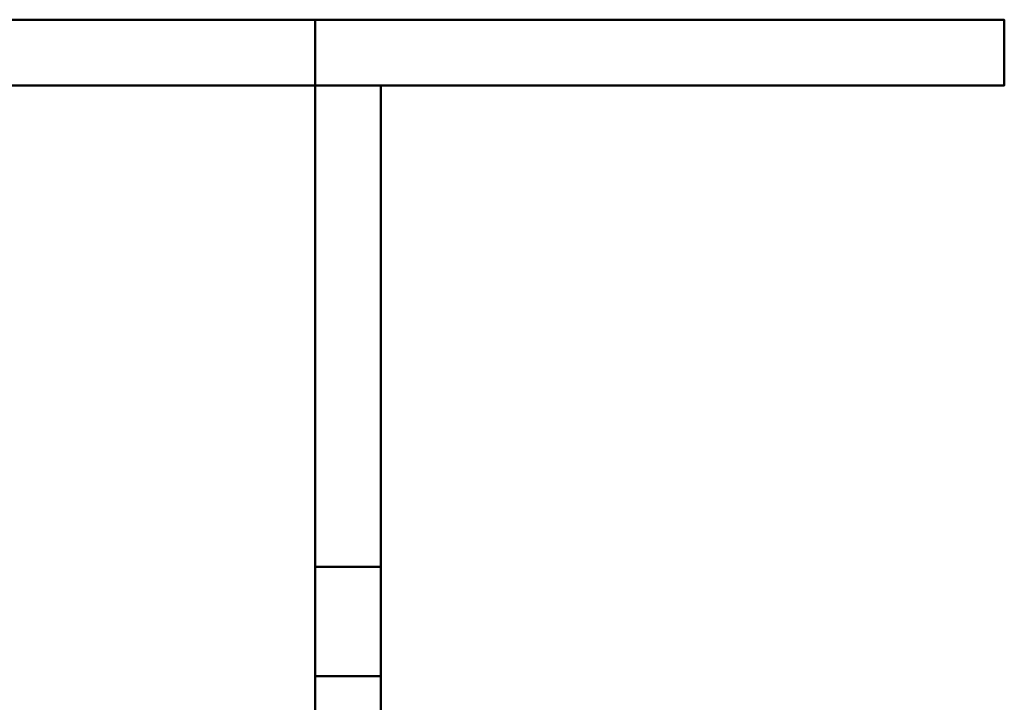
# Model space of a CAD drawing. Header units: millimetres. Extents: x -422 to 422, y -218 to 0.
# Tile 211 of 256: x -255 to -210, y -31 to 0. Entities that reach past the tile are written whole.
import ezdxf

# ---------------------------------------------------------------- set-up
doc = ezdxf.new("R2010")
doc.units = ezdxf.units.MM
doc.layers.add('A-GENM', color=13, linetype='Continuous', lineweight=40)
doc.styles.add('Arial', font='arial.ttf', dxfattribs={"height": 14.6304})

# ---------------------------------------------------------------- blocks, each defined once
blk = doc.blocks.new('IonicBracket - IonicBracket-19060-Preview')
at = {"layer": 'A-GENM'}
mesh = blk.add_polyface(dxfattribs=at)
corners = [(-1.5, 32), (-1.5, 0), (-1.5, 0, 26.782), (-1.5, 22, 26.782), (-1.5, 22, 16.782), (-1.5, 27, 16.782), (-1.5, 27, 26.782), (-1.5, 37, 26.782), (-1.5, 37, 8.66)]
mesh.append_faces([[corners[k] for k in face] for face in [(4, 2, 3)]], dxfattribs={"vtx0": -1})
mesh.append_faces([[corners[k] for k in face] for face in [(0, 4, 5, 8)]], dxfattribs={"vtx0": -1, "vtx2": -1})
mesh.append_faces([[corners[k] for k in face] for face in [(1, 2, 4, 0)]], dxfattribs={"vtx1": -1, "vtx2": -1})
mesh.append_faces([[corners[k] for k in face] for face in [(5, 6, 7, 8)]], dxfattribs={"vtx3": -1})
mesh = blk.add_polyface(dxfattribs=at)
corners = [(1.5, 27, 26.782), (1.5, 37, 26.782), (-1.5, 37, 26.782), (-1.5, 27, 26.782)]
mesh.append_faces([[corners[k] for k in face] for face in [(0, 1, 2, 3)]])
mesh = blk.add_polyface(dxfattribs=at)
corners = [(1.5, 32), (1.5, 37, 8.66), (1.5, 37, 26.782), (1.5, 27, 26.782), (1.5, 27, 16.782), (1.5, 22, 16.782), (1.5, 22, 26.782), (1.5, 0, 26.782), (1.5, 0)]
mesh.append_faces([[corners[k] for k in face] for face in [(4, 1, 2, 3)]], dxfattribs={"vtx0": -1})
mesh.append_faces([[corners[k] for k in face] for face in [(1, 4, 0)]], dxfattribs={"vtx0": -1, "vtx1": -1})
mesh.append_faces([[corners[k] for k in face] for face in [(5, 8, 0, 4)]], dxfattribs={"vtx0": -1, "vtx2": -1})
mesh.append_faces([[corners[k] for k in face] for face in [(7, 8, 5, 6)]], dxfattribs={"vtx1": -1})
mesh = blk.add_polyface(dxfattribs=at)
corners = [(1.5, 32), (1.5, 0), (-1.5, 0), (-1.5, 32)]
mesh.append_faces([[corners[k] for k in face] for face in [(0, 1, 2, 3)]])
mesh = blk.add_polyface(dxfattribs=at)
corners = [(1.5, 27, 16.782), (1.5, 27, 26.782), (-1.5, 27, 26.782), (-1.5, 27, 16.782)]
mesh.append_faces([[corners[k] for k in face] for face in [(3, 0, 1, 2)]])
mesh = blk.add_polyface(dxfattribs=at)
corners = [(1.5, 22, 16.782), (1.5, 27, 16.782), (-1.5, 27, 16.782), (-1.5, 22, 16.782)]
mesh.append_faces([[corners[k] for k in face] for face in [(3, 0, 1, 2)]])
mesh = blk.add_polyface(dxfattribs=at)
corners = [(1.5, 22, 26.782), (1.5, 22, 16.782), (-1.5, 22, 16.782), (-1.5, 22, 26.782)]
mesh.append_faces([[corners[k] for k in face] for face in [(3, 0, 1, 2)]])
mesh = blk.add_polyface(dxfattribs=at)
corners = [(1.5, 0, 26.782), (1.5, 22, 26.782), (-1.5, 22, 26.782), (-1.5, 0, 26.782)]
mesh.append_faces([[corners[k] for k in face] for face in [(0, 1, 2, 3)]])
mesh = blk.add_polyface(dxfattribs=at)
corners = [(-30, 0), (-30, 0, 47.828), (30, 0, 47.828), (30, 0, 26.782), (1.5, 0, 26.782), (1.5, 0)]
mesh.append_faces([[corners[k] for k in face] for face in [(0, 1, 4, 5)]], dxfattribs={"vtx1": -1})
mesh.append_faces([[corners[k] for k in face] for face in [(2, 3, 4, 1)]], dxfattribs={"vtx2": -1})
mesh = blk.add_polyface(dxfattribs=at)
corners = [(1.5, -3), (-30, -3), (-30, 0), (1.5, 0)]
mesh.append_faces([[corners[k] for k in face] for face in [(0, 1, 2, 3)]])
mesh = blk.add_polyface(dxfattribs=at)
corners = [(-30, -3, 47.828), (30, -3, 47.828), (30, 0, 47.828), (-30, 0, 47.828)]
mesh.append_faces([[corners[k] for k in face] for face in [(0, 1, 2, 3)]])
mesh = blk.add_polyface(dxfattribs=at)
corners = [(-30, -3), (-30, -3, 47.828), (-30, 0, 47.828), (-30, 0)]
mesh.append_faces([[corners[k] for k in face] for face in [(0, 1, 2, 3)]])
mesh = blk.add_polyface(dxfattribs=at)
corners = [(1.5, -3, 26.782), (1.5, -3), (1.5, 0), (1.5, 0, 26.782)]
mesh.append_faces([[corners[k] for k in face] for face in [(0, 1, 2, 3)]])
mesh = blk.add_polyface(dxfattribs=at)
corners = [(30, -3, 26.782), (1.5, -3, 26.782), (1.5, 0, 26.782), (30, 0, 26.782)]
mesh.append_faces([[corners[k] for k in face] for face in [(3, 0, 1, 2)]])
mesh = blk.add_polyface(dxfattribs=at)
corners = [(1.5, 0), (1.5, 0, 26.782), (-1.5, 0, 26.782), (-1.5, 0)]
mesh.append_faces([[corners[k] for k in face] for face in [(0, 1, 2, 3)]])
mesh = blk.add_polyface(dxfattribs=at)
corners = [(-30, -3), (1.5, -3), (1.5, -3, 26.782), (30, -3, 26.782), (30, -3, 47.828), (-30, -3, 47.828)]
mesh.append_faces([[corners[k] for k in face] for face in [(2, 5, 0, 1)]], dxfattribs={"vtx0": -1})
mesh.append_faces([[corners[k] for k in face] for face in [(4, 5, 2, 3)]], dxfattribs={"vtx1": -1})

msp = doc.modelspace()

# ---------------------------------------------------------------- block references
at = {"layer": 'A-GENM', "rotation": 180}
for p in [(-240, -3, 835), (-240, -3, 835), (-240, -3, 137.172), (-240, -3, 137.172)]:
    msp.add_blockref('IonicBracket - IonicBracket-19060-Preview', p, dxfattribs=at)

# ---------------------------------------------------------------- next in the draw order: texts
at = {"color": 5, "lineweight": 30, "insert": (-280.364, -44.869, 76.343), "char_height": 14.6304, "width": 98.93026, "attachment_point": 2, "rotation": 135, "line_spacing_factor": 0.941778, "style": 'Arial', "bg_fill": 3, "box_fill_scale": 1.25, "bg_fill_color": 256, "bg_fill_true_color": 13158600, "bg_fill_transparency": 0}
msp.add_mtext('Диаметр', dxfattribs=at)

doc.saveas('drawing.dxf')
